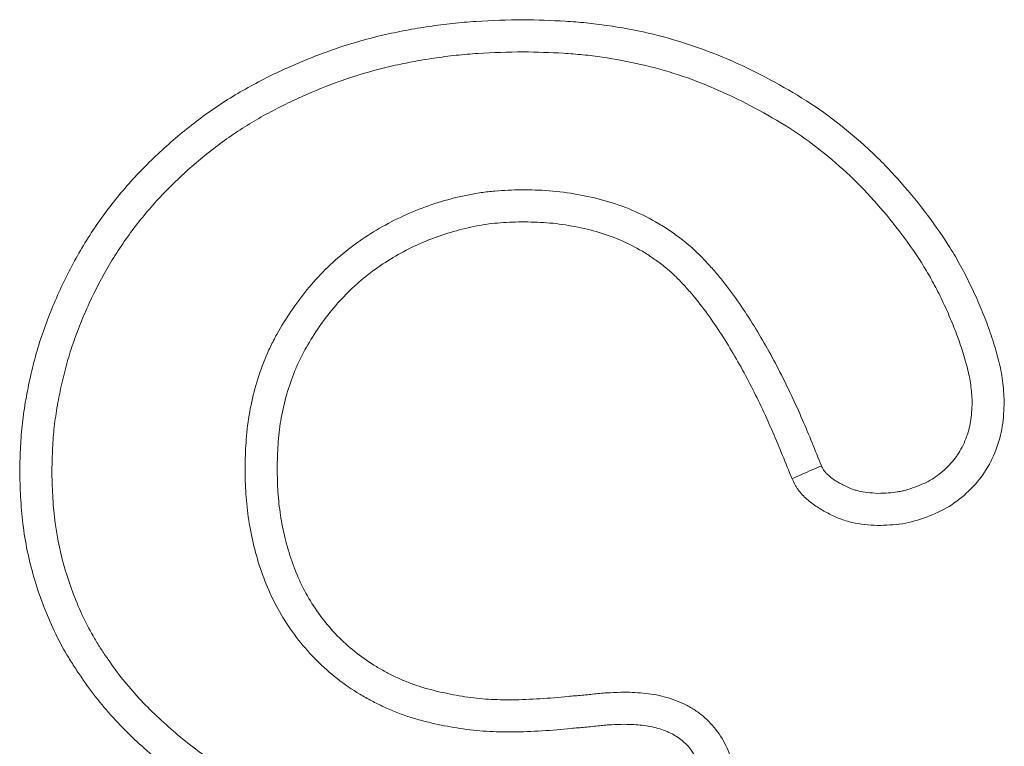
# Model space of a CAD drawing. Header units: metres. Extents: x 232680 to 233262, y 554200 to 554550.
# Tile 58 of 254: x 232746.83088 to 232746.84427, y 554425.79005 to 554425.79993. Entities that reach past the tile are written whole.
import ezdxf

# ---------------------------------------------------------------- set-up
doc = ezdxf.new("R2010")
doc.units = ezdxf.units.M
doc.layers.add('ACO tekst', color=251, linetype='Continuous', lineweight=9)

msp = doc.modelspace()

# ---------------------------------------------------------------- linework, layer by layer
at = {"layer": 'ACO tekst'}
for points, knots in [([(232746.830879, 554425.793764), (232746.830881, 554425.793871), (232746.830883, 554425.793979), (232746.830893, 554425.794193), (232746.830899, 554425.7943), (232746.830922, 554425.794513), (232746.830937, 554425.794619), (232746.830973, 554425.79483), (232746.830994, 554425.794935), (232746.83104, 554425.795145), (232746.831065, 554425.795249), (232746.831122, 554425.795456), (232746.831153, 554425.795558), (232746.831222, 554425.795761), (232746.83126, 554425.795862), (232746.83134, 554425.796061), (232746.831382, 554425.796159), (232746.831516, 554425.796452), (232746.831615, 554425.796642), (232746.831834, 554425.797011), (232746.831954, 554425.797189), (232746.832213, 554425.797531), (232746.832352, 554425.797694), (232746.832647, 554425.798005), (232746.832803, 554425.798153), (232746.833127, 554425.798433), (232746.833296, 554425.798566), (232746.833647, 554425.798812), (232746.83383, 554425.798925), (232746.834206, 554425.799131), (232746.834399, 554425.799225), (232746.834792, 554425.799397), (232746.834992, 554425.799475), (232746.835397, 554425.799614), (232746.835604, 554425.799673), (232746.835917, 554425.799745), (232746.836022, 554425.799767), (232746.836233, 554425.799806), (232746.836339, 554425.799824), (232746.836551, 554425.799856), (232746.836657, 554425.79987), (232746.83687, 554425.799893), (232746.836977, 554425.799902), (232746.837297, 554425.799923), (232746.837512, 554425.799927), (232746.837726, 554425.799932)], [0, 0, 0, 0, 0.03125, 0.03125, 0.0625, 0.0625, 0.09375, 0.09375, 0.125, 0.125, 0.15625, 0.15625, 0.1875, 0.1875, 0.21875, 0.21875, 0.25, 0.25, 0.3125, 0.3125, 0.375, 0.375, 0.4375, 0.4375, 0.5, 0.5, 0.5625, 0.5625, 0.625, 0.625, 0.6875, 0.6875, 0.75, 0.75, 0.8125, 0.8125, 0.84375, 0.84375, 0.875, 0.875, 0.90625, 0.90625, 0.9375, 0.9375, 1, 1, 1, 1]), ([(232746.830879, 554425.793764), (232746.830881, 554425.793871), (232746.830883, 554425.793979), (232746.830893, 554425.794193), (232746.830899, 554425.7943), (232746.830922, 554425.794513), (232746.830937, 554425.794619), (232746.830973, 554425.79483), (232746.830994, 554425.794935), (232746.83104, 554425.795145), (232746.831065, 554425.795249), (232746.831122, 554425.795456), (232746.831153, 554425.795558), (232746.831222, 554425.795761), (232746.83126, 554425.795862), (232746.83134, 554425.796061), (232746.831382, 554425.796159), (232746.831516, 554425.796452), (232746.831615, 554425.796642), (232746.831834, 554425.797011), (232746.831954, 554425.797189), (232746.832213, 554425.797531), (232746.832352, 554425.797694), (232746.832647, 554425.798005), (232746.832803, 554425.798153), (232746.833127, 554425.798433), (232746.833296, 554425.798566), (232746.833647, 554425.798812), (232746.83383, 554425.798925), (232746.834206, 554425.799131), (232746.834399, 554425.799225), (232746.834792, 554425.799397), (232746.834992, 554425.799475), (232746.835397, 554425.799614), (232746.835604, 554425.799673), (232746.835917, 554425.799745), (232746.836022, 554425.799767), (232746.836233, 554425.799806), (232746.836339, 554425.799824), (232746.836551, 554425.799856), (232746.836657, 554425.79987), (232746.83687, 554425.799893), (232746.836977, 554425.799902), (232746.837297, 554425.799923), (232746.837512, 554425.799927), (232746.837726, 554425.799932)], [0, 0, 0, 0, 0.03125, 0.03125, 0.0625, 0.0625, 0.09375, 0.09375, 0.125, 0.125, 0.15625, 0.15625, 0.1875, 0.1875, 0.21875, 0.21875, 0.25, 0.25, 0.3125, 0.3125, 0.375, 0.375, 0.4375, 0.4375, 0.5, 0.5, 0.5625, 0.5625, 0.625, 0.625, 0.6875, 0.6875, 0.75, 0.75, 0.8125, 0.8125, 0.84375, 0.84375, 0.875, 0.875, 0.90625, 0.90625, 0.9375, 0.9375, 1, 1, 1, 1]), ([(232746.837726, 554425.799932), (232746.837916, 554425.799927), (232746.838106, 554425.799922), (232746.838391, 554425.799906), (232746.838485, 554425.799898), (232746.838674, 554425.799879), (232746.838768, 554425.799868), (232746.839051, 554425.799827), (232746.839238, 554425.799792), (232746.839608, 554425.799707), (232746.839791, 554425.799656), (232746.840333, 554425.799478), (232746.840682, 554425.799325), (232746.841187, 554425.79906), (232746.841352, 554425.798967), (232746.841675, 554425.798766), (232746.841831, 554425.798657), (232746.842132, 554425.798426), (232746.842277, 554425.798303), (232746.842556, 554425.798044), (232746.842689, 554425.797908), (232746.842943, 554425.797626), (232746.843065, 554425.797479), (232746.843295, 554425.797178), (232746.843405, 554425.797022), (232746.843558, 554425.796782), (232746.843607, 554425.7967), (232746.843699, 554425.796534), (232746.843743, 554425.79645), (232746.843827, 554425.796279), (232746.843867, 554425.796193), (232746.843943, 554425.796019), (232746.843979, 554425.795931), (232746.844047, 554425.795754), (232746.844079, 554425.795664), (232746.844137, 554425.795484), (232746.844163, 554425.795392), (232746.844199, 554425.795254), (232746.844209, 554425.795208), (232746.844228, 554425.795115), (232746.844236, 554425.795068), (232746.844254, 554425.794927), (232746.84426, 554425.794832), (232746.844265, 554425.794737)], [0, 0, 0, 0, 0.0625, 0.0625, 0.09375, 0.09375, 0.125, 0.125, 0.1875, 0.1875, 0.25, 0.25, 0.375, 0.375, 0.4375, 0.4375, 0.5, 0.5, 0.5625, 0.5625, 0.625, 0.625, 0.6875, 0.6875, 0.75, 0.75, 0.78125, 0.78125, 0.8125, 0.8125, 0.84375, 0.84375, 0.875, 0.875, 0.90625, 0.90625, 0.9375, 0.9375, 0.953125, 0.953125, 0.96875, 0.96875, 1, 1, 1, 1]), ([(232746.837726, 554425.799932), (232746.837916, 554425.799927), (232746.838106, 554425.799922), (232746.838391, 554425.799906), (232746.838485, 554425.799898), (232746.838674, 554425.799879), (232746.838768, 554425.799868), (232746.839051, 554425.799827), (232746.839238, 554425.799792), (232746.839608, 554425.799707), (232746.839791, 554425.799656), (232746.840333, 554425.799478), (232746.840682, 554425.799325), (232746.841187, 554425.79906), (232746.841352, 554425.798967), (232746.841675, 554425.798766), (232746.841831, 554425.798657), (232746.842132, 554425.798426), (232746.842277, 554425.798303), (232746.842556, 554425.798044), (232746.842689, 554425.797908), (232746.842943, 554425.797626), (232746.843065, 554425.797479), (232746.843295, 554425.797178), (232746.843405, 554425.797022), (232746.843558, 554425.796782), (232746.843607, 554425.7967), (232746.843699, 554425.796534), (232746.843743, 554425.79645), (232746.843827, 554425.796279), (232746.843867, 554425.796193), (232746.843943, 554425.796019), (232746.843979, 554425.795931), (232746.844047, 554425.795754), (232746.844079, 554425.795664), (232746.844137, 554425.795484), (232746.844163, 554425.795392), (232746.844199, 554425.795254), (232746.844209, 554425.795208), (232746.844228, 554425.795115), (232746.844236, 554425.795068), (232746.844254, 554425.794927), (232746.84426, 554425.794832), (232746.844265, 554425.794737)], [0, 0, 0, 0, 0.0625, 0.0625, 0.09375, 0.09375, 0.125, 0.125, 0.1875, 0.1875, 0.25, 0.25, 0.375, 0.375, 0.4375, 0.4375, 0.5, 0.5, 0.5625, 0.5625, 0.625, 0.625, 0.6875, 0.6875, 0.75, 0.75, 0.78125, 0.78125, 0.8125, 0.8125, 0.84375, 0.84375, 0.875, 0.875, 0.90625, 0.90625, 0.9375, 0.9375, 0.953125, 0.953125, 0.96875, 0.96875, 1, 1, 1, 1]), ([(232746.831315, 554425.793766), (232746.831318, 554425.793869), (232746.83132, 554425.793969), (232746.831329, 554425.794168), (232746.831335, 554425.794264), (232746.831355, 554425.794456), (232746.831369, 554425.794553), (232746.831402, 554425.794749), (232746.831422, 554425.794849), (232746.831465, 554425.795045), (232746.831489, 554425.795142), (232746.831541, 554425.795333), (232746.831569, 554425.795426), (232746.831633, 554425.795612), (232746.831668, 554425.795705), (232746.831742, 554425.795891), (232746.831782, 554425.795984), (232746.831907, 554425.796257), (232746.831998, 554425.796433), (232746.832201, 554425.796773), (232746.832312, 554425.796938), (232746.832551, 554425.797254), (232746.83268, 554425.797404), (232746.832954, 554425.797693), (232746.833099, 554425.797832), (232746.833402, 554425.798094), (232746.83356, 554425.798217), (232746.833885, 554425.798445), (232746.834053, 554425.798549), (232746.834403, 554425.798741), (232746.834585, 554425.79883), (232746.834956, 554425.798992), (232746.835146, 554425.799066), (232746.835526, 554425.799196), (232746.835715, 554425.79925), (232746.836008, 554425.799318), (232746.836108, 554425.799338), (232746.836308, 554425.799376), (232746.836409, 554425.799393), (232746.83661, 554425.799423), (232746.836711, 554425.799437), (232746.836911, 554425.799458), (232746.83701, 554425.799467), (232746.83731, 554425.799486), (232746.837515, 554425.799491), (232746.837725, 554425.799495)], [0.001127, 0.001127, 0.001127, 0.001127, 0.03125, 0.03125, 0.0625, 0.0625, 0.09375, 0.09375, 0.125, 0.125, 0.15625, 0.15625, 0.1875, 0.1875, 0.21875, 0.21875, 0.25, 0.25, 0.3125, 0.3125, 0.375, 0.375, 0.4375, 0.4375, 0.5, 0.5, 0.5625, 0.5625, 0.625, 0.625, 0.6875, 0.6875, 0.75, 0.75, 0.8125, 0.8125, 0.84375, 0.84375, 0.875, 0.875, 0.90625, 0.90625, 0.9375, 0.9375, 0.9990069, 0.9990069, 0.9990069, 0.9990069]), ([(232746.831315, 554425.793766), (232746.831318, 554425.793869), (232746.83132, 554425.793969), (232746.831329, 554425.794168), (232746.831335, 554425.794264), (232746.831355, 554425.794456), (232746.831369, 554425.794553), (232746.831402, 554425.794749), (232746.831422, 554425.794849), (232746.831465, 554425.795045), (232746.831489, 554425.795142), (232746.831541, 554425.795333), (232746.831569, 554425.795426), (232746.831633, 554425.795612), (232746.831668, 554425.795705), (232746.831742, 554425.795891), (232746.831782, 554425.795984), (232746.831907, 554425.796257), (232746.831998, 554425.796433), (232746.832201, 554425.796773), (232746.832312, 554425.796938), (232746.832551, 554425.797254), (232746.83268, 554425.797404), (232746.832954, 554425.797693), (232746.833099, 554425.797832), (232746.833402, 554425.798094), (232746.83356, 554425.798217), (232746.833885, 554425.798445), (232746.834053, 554425.798549), (232746.834403, 554425.798741), (232746.834585, 554425.79883), (232746.834956, 554425.798992), (232746.835146, 554425.799066), (232746.835526, 554425.799196), (232746.835715, 554425.79925), (232746.836008, 554425.799318), (232746.836108, 554425.799338), (232746.836308, 554425.799376), (232746.836409, 554425.799393), (232746.83661, 554425.799423), (232746.836711, 554425.799437), (232746.836911, 554425.799458), (232746.83701, 554425.799467), (232746.83731, 554425.799486), (232746.837515, 554425.799491), (232746.837725, 554425.799495)], [0.001127, 0.001127, 0.001127, 0.001127, 0.03125, 0.03125, 0.0625, 0.0625, 0.09375, 0.09375, 0.125, 0.125, 0.15625, 0.15625, 0.1875, 0.1875, 0.21875, 0.21875, 0.25, 0.25, 0.3125, 0.3125, 0.375, 0.375, 0.4375, 0.4375, 0.5, 0.5, 0.5625, 0.5625, 0.625, 0.625, 0.6875, 0.6875, 0.75, 0.75, 0.8125, 0.8125, 0.84375, 0.84375, 0.875, 0.875, 0.90625, 0.90625, 0.9375, 0.9375, 0.9990069, 0.9990069, 0.9990069, 0.9990069]), ([(232746.837725, 554425.799495), (232746.837912, 554425.79949), (232746.838094, 554425.799486), (232746.83836, 554425.79947), (232746.838448, 554425.799463), (232746.838624, 554425.799446), (232746.838712, 554425.799435), (232746.838976, 554425.799396), (232746.839152, 554425.799363), (232746.839498, 554425.799284), (232746.839668, 554425.799237), (232746.84017, 554425.799072), (232746.840497, 554425.798929), (232746.840975, 554425.798678), (232746.841132, 554425.798589), (232746.841433, 554425.798402), (232746.841576, 554425.798303), (232746.841855, 554425.798088), (232746.84199, 554425.797973), (232746.842249, 554425.797733), (232746.842373, 554425.797607), (232746.84261, 554425.797343), (232746.842725, 554425.797205), (232746.842942, 554425.796921), (232746.843045, 554425.796776), (232746.843185, 554425.796554), (232746.843229, 554425.79648), (232746.843313, 554425.796329), (232746.843354, 554425.796252), (232746.843431, 554425.796093), (232746.843469, 554425.796012), (232746.84354, 554425.79585), (232746.843574, 554425.795768), (232746.843636, 554425.795605), (232746.843665, 554425.795523), (232746.843718, 554425.795358), (232746.843743, 554425.795273), (232746.843774, 554425.795152), (232746.843783, 554425.795113), (232746.843798, 554425.795038), (232746.843804, 554425.795002), (232746.843817, 554425.794897), (232746.843823, 554425.794819), (232746.843828, 554425.794733)], [0.0011207, 0.0011207, 0.0011207, 0.0011207, 0.0625, 0.0625, 0.09375, 0.09375, 0.125, 0.125, 0.1875, 0.1875, 0.25, 0.25, 0.375, 0.375, 0.4375, 0.4375, 0.5, 0.5, 0.5625, 0.5625, 0.625, 0.625, 0.6875, 0.6875, 0.75, 0.75, 0.78125, 0.78125, 0.8125, 0.8125, 0.84375, 0.84375, 0.875, 0.875, 0.90625, 0.90625, 0.9375, 0.9375, 0.953125, 0.953125, 0.96875, 0.96875, 0.9974772, 0.9974772, 0.9974772, 0.9974772]), ([(232746.837725, 554425.799495), (232746.837912, 554425.79949), (232746.838094, 554425.799486), (232746.83836, 554425.79947), (232746.838448, 554425.799463), (232746.838624, 554425.799446), (232746.838712, 554425.799435), (232746.838976, 554425.799396), (232746.839152, 554425.799363), (232746.839498, 554425.799284), (232746.839668, 554425.799237), (232746.84017, 554425.799072), (232746.840497, 554425.798929), (232746.840975, 554425.798678), (232746.841132, 554425.798589), (232746.841433, 554425.798402), (232746.841576, 554425.798303), (232746.841855, 554425.798088), (232746.84199, 554425.797973), (232746.842249, 554425.797733), (232746.842373, 554425.797607), (232746.84261, 554425.797343), (232746.842725, 554425.797205), (232746.842942, 554425.796921), (232746.843045, 554425.796776), (232746.843185, 554425.796554), (232746.843229, 554425.79648), (232746.843313, 554425.796329), (232746.843354, 554425.796252), (232746.843431, 554425.796093), (232746.843469, 554425.796012), (232746.84354, 554425.79585), (232746.843574, 554425.795768), (232746.843636, 554425.795605), (232746.843665, 554425.795523), (232746.843718, 554425.795358), (232746.843743, 554425.795273), (232746.843774, 554425.795152), (232746.843783, 554425.795113), (232746.843798, 554425.795038), (232746.843804, 554425.795002), (232746.843817, 554425.794897), (232746.843823, 554425.794819), (232746.843828, 554425.794733)], [0.0011207, 0.0011207, 0.0011207, 0.0011207, 0.0625, 0.0625, 0.09375, 0.09375, 0.125, 0.125, 0.1875, 0.1875, 0.25, 0.25, 0.375, 0.375, 0.4375, 0.4375, 0.5, 0.5, 0.5625, 0.5625, 0.625, 0.625, 0.6875, 0.6875, 0.75, 0.75, 0.78125, 0.78125, 0.8125, 0.8125, 0.84375, 0.84375, 0.875, 0.875, 0.90625, 0.90625, 0.9375, 0.9375, 0.953125, 0.953125, 0.96875, 0.96875, 0.9974772, 0.9974772, 0.9974772, 0.9974772]), ([(232746.837699, 554425.797619), (232746.837696, 554425.797619), (232746.837693, 554425.797619), (232746.83769, 554425.797619), (232746.837581, 554425.797615), (232746.837464, 554425.797612), (232746.837278, 554425.797596), (232746.837214, 554425.797589), (232746.837089, 554425.797571), (232746.837027, 554425.79756), (232746.836845, 554425.797523), (232746.836729, 554425.797494), (232746.836495, 554425.797424), (232746.836379, 554425.797383), (232746.836036, 554425.797244), (232746.83582, 554425.797132), (232746.835406, 554425.796865), (232746.835209, 554425.796708), (232746.834857, 554425.796357), (232746.834702, 554425.796165), (232746.834498, 554425.795863), (232746.834434, 554425.795761), (232746.834344, 554425.795597), (232746.834315, 554425.795542), (232746.83426, 554425.795427), (232746.834235, 554425.795369), (232746.834163, 554425.795193), (232746.834124, 554425.795075), (232746.834056, 554425.79484), (232746.834028, 554425.794721), (232746.833983, 554425.794476), (232746.833967, 554425.794348), (232746.83395, 554425.794108), (232746.833946, 554425.793993), (232746.833942, 554425.793884), (232746.833942, 554425.793881), (232746.833942, 554425.793877), (232746.833942, 554425.793874)], [-0.001786, -0.001786, -0.001786, -0.001786, 0, 0, 0, 0.0625, 0.0625, 0.09375, 0.09375, 0.125, 0.125, 0.1875, 0.1875, 0.25, 0.25, 0.375, 0.375, 0.5, 0.5, 0.625, 0.625, 0.6875, 0.6875, 0.71875, 0.71875, 0.75, 0.75, 0.8125, 0.8125, 0.875, 0.875, 0.9375, 0.9375, 1, 1, 1, 1.002061, 1.002061, 1.002061, 1.002061]), ([(232746.837699, 554425.797619), (232746.837696, 554425.797619), (232746.837693, 554425.797619), (232746.83769, 554425.797619), (232746.837581, 554425.797615), (232746.837464, 554425.797612), (232746.837278, 554425.797596), (232746.837214, 554425.797589), (232746.837089, 554425.797571), (232746.837027, 554425.79756), (232746.836845, 554425.797523), (232746.836729, 554425.797494), (232746.836495, 554425.797424), (232746.836379, 554425.797383), (232746.836036, 554425.797244), (232746.83582, 554425.797132), (232746.835406, 554425.796865), (232746.835209, 554425.796708), (232746.834857, 554425.796357), (232746.834702, 554425.796165), (232746.834498, 554425.795863), (232746.834434, 554425.795761), (232746.834344, 554425.795597), (232746.834315, 554425.795542), (232746.83426, 554425.795427), (232746.834235, 554425.795369), (232746.834163, 554425.795193), (232746.834124, 554425.795075), (232746.834056, 554425.79484), (232746.834028, 554425.794721), (232746.833983, 554425.794476), (232746.833967, 554425.794348), (232746.83395, 554425.794108), (232746.833946, 554425.793993), (232746.833942, 554425.793884), (232746.833942, 554425.793881), (232746.833942, 554425.793877), (232746.833942, 554425.793874)], [-0.001786, -0.001786, -0.001786, -0.001786, 0, 0, 0, 0.0625, 0.0625, 0.09375, 0.09375, 0.125, 0.125, 0.1875, 0.1875, 0.25, 0.25, 0.375, 0.375, 0.5, 0.5, 0.625, 0.625, 0.6875, 0.6875, 0.71875, 0.71875, 0.75, 0.75, 0.8125, 0.8125, 0.875, 0.875, 0.9375, 0.9375, 1, 1, 1, 1.002061, 1.002061, 1.002061, 1.002061]), ([(232746.841779, 554425.793866), (232746.841695, 554425.794073), (232746.84161, 554425.794284), (232746.841425, 554425.794711), (232746.841324, 554425.794928), (232746.841106, 554425.795352), (232746.84099, 554425.795561), (232746.840736, 554425.795972), (232746.840599, 554425.796174), (232746.840404, 554425.796419), (232746.840364, 554425.796467), (232746.840282, 554425.796563), (232746.840239, 554425.79661), (232746.84015, 554425.796704), (232746.840103, 554425.796752), (232746.840003, 554425.796845), (232746.839949, 554425.79689), (232746.839842, 554425.796974), (232746.839788, 554425.797014), (232746.83968, 554425.797087), (232746.839625, 554425.797123), (232746.839454, 554425.797225), (232746.839332, 554425.797287), (232746.839088, 554425.797391), (232746.838964, 554425.797434), (232746.83871, 554425.797507), (232746.838583, 554425.797534), (232746.838337, 554425.797578), (232746.83821, 554425.797596), (232746.837946, 554425.797616), (232746.837822, 554425.797617), (232746.837708, 554425.797619), (232746.837705, 554425.797619), (232746.837702, 554425.797619), (232746.837699, 554425.797619)], [0.0025137, 0.0025137, 0.0025137, 0.0025137, 0.125, 0.125, 0.25, 0.25, 0.375, 0.375, 0.5, 0.5, 0.53125, 0.53125, 0.5625, 0.5625, 0.59375, 0.59375, 0.625, 0.625, 0.65625, 0.65625, 0.6875, 0.6875, 0.75, 0.75, 0.8125, 0.8125, 0.875, 0.875, 0.9375, 0.9375, 1, 1, 1, 1.0017064, 1.0017064, 1.0017064, 1.0017064]), ([(232746.841779, 554425.793866), (232746.841695, 554425.794073), (232746.84161, 554425.794284), (232746.841425, 554425.794711), (232746.841324, 554425.794928), (232746.841106, 554425.795352), (232746.84099, 554425.795561), (232746.840736, 554425.795972), (232746.840599, 554425.796174), (232746.840404, 554425.796419), (232746.840364, 554425.796467), (232746.840282, 554425.796563), (232746.840239, 554425.79661), (232746.84015, 554425.796704), (232746.840103, 554425.796752), (232746.840003, 554425.796845), (232746.839949, 554425.79689), (232746.839842, 554425.796974), (232746.839788, 554425.797014), (232746.83968, 554425.797087), (232746.839625, 554425.797123), (232746.839454, 554425.797225), (232746.839332, 554425.797287), (232746.839088, 554425.797391), (232746.838964, 554425.797434), (232746.83871, 554425.797507), (232746.838583, 554425.797534), (232746.838337, 554425.797578), (232746.83821, 554425.797596), (232746.837946, 554425.797616), (232746.837822, 554425.797617), (232746.837708, 554425.797619), (232746.837705, 554425.797619), (232746.837702, 554425.797619), (232746.837699, 554425.797619)], [0.0025137, 0.0025137, 0.0025137, 0.0025137, 0.125, 0.125, 0.25, 0.25, 0.375, 0.375, 0.5, 0.5, 0.53125, 0.53125, 0.5625, 0.5625, 0.59375, 0.59375, 0.625, 0.625, 0.65625, 0.65625, 0.6875, 0.6875, 0.75, 0.75, 0.8125, 0.8125, 0.875, 0.875, 0.9375, 0.9375, 1, 1, 1, 1.0017064, 1.0017064, 1.0017064, 1.0017064]), ([(232746.837703, 554425.797182), (232746.837594, 554425.797179), (232746.837485, 554425.797175), (232746.837322, 554425.797162), (232746.837268, 554425.797156), (232746.837161, 554425.79714), (232746.837107, 554425.797131), (232746.836947, 554425.797098), (232746.836841, 554425.797071), (232746.836632, 554425.797009), (232746.83653, 554425.796973), (232746.836227, 554425.796851), (232746.836033, 554425.79675), (232746.835667, 554425.796514), (232746.835496, 554425.796377), (232746.835187, 554425.79607), (232746.835049, 554425.7959), (232746.834866, 554425.795629), (232746.834809, 554425.795536), (232746.83473, 554425.795393), (232746.834705, 554425.795345), (232746.834658, 554425.795247), (232746.834636, 554425.795197), (232746.834575, 554425.795046), (232746.83454, 554425.794942), (232746.83448, 554425.794733), (232746.834454, 554425.794626), (232746.834415, 554425.794412), (232746.834402, 554425.794304), (232746.834386, 554425.794087), (232746.834382, 554425.793978), (232746.834379, 554425.793869)], [0, 0, 0, 0, 0.0625, 0.0625, 0.09375, 0.09375, 0.125, 0.125, 0.1875, 0.1875, 0.25, 0.25, 0.375, 0.375, 0.5, 0.5, 0.625, 0.625, 0.6875, 0.6875, 0.71875, 0.71875, 0.75, 0.75, 0.8125, 0.8125, 0.875, 0.875, 0.9375, 0.9375, 1, 1, 1, 1]), ([(232746.837703, 554425.797182), (232746.837594, 554425.797179), (232746.837485, 554425.797175), (232746.837322, 554425.797162), (232746.837268, 554425.797156), (232746.837161, 554425.79714), (232746.837107, 554425.797131), (232746.836947, 554425.797098), (232746.836841, 554425.797071), (232746.836632, 554425.797009), (232746.83653, 554425.796973), (232746.836227, 554425.796851), (232746.836033, 554425.79675), (232746.835667, 554425.796514), (232746.835496, 554425.796377), (232746.835187, 554425.79607), (232746.835049, 554425.7959), (232746.834866, 554425.795629), (232746.834809, 554425.795536), (232746.83473, 554425.795393), (232746.834705, 554425.795345), (232746.834658, 554425.795247), (232746.834636, 554425.795197), (232746.834575, 554425.795046), (232746.83454, 554425.794942), (232746.83448, 554425.794733), (232746.834454, 554425.794626), (232746.834415, 554425.794412), (232746.834402, 554425.794304), (232746.834386, 554425.794087), (232746.834382, 554425.793978), (232746.834379, 554425.793869)], [0, 0, 0, 0, 0.0625, 0.0625, 0.09375, 0.09375, 0.125, 0.125, 0.1875, 0.1875, 0.25, 0.25, 0.375, 0.375, 0.5, 0.5, 0.625, 0.625, 0.6875, 0.6875, 0.71875, 0.71875, 0.75, 0.75, 0.8125, 0.8125, 0.875, 0.875, 0.9375, 0.9375, 1, 1, 1, 1]), ([(232746.841379, 554425.79369), (232746.841293, 554425.793901), (232746.841208, 554425.794113), (232746.841027, 554425.794531), (232746.840931, 554425.794738), (232746.840722, 554425.795143), (232746.840611, 554425.795343), (232746.840371, 554425.795731), (232746.840243, 554425.79592), (232746.840066, 554425.796143), (232746.840029, 554425.796187), (232746.839955, 554425.796273), (232746.839917, 554425.796316), (232746.839838, 554425.796399), (232746.839798, 554425.796439), (232746.839714, 554425.796517), (232746.839671, 554425.796554), (232746.839581, 554425.796624), (232746.839535, 554425.796657), (232746.839441, 554425.796722), (232746.839393, 554425.796753), (232746.839246, 554425.79684), (232746.839144, 554425.796892), (232746.838934, 554425.796981), (232746.838827, 554425.797019), (232746.838607, 554425.797082), (232746.838496, 554425.797106), (232746.838271, 554425.797146), (232746.838158, 554425.797162), (232746.837931, 554425.797179), (232746.837817, 554425.797181), (232746.837703, 554425.797182)], [0, 0, 0, 0, 0.125, 0.125, 0.25, 0.25, 0.375, 0.375, 0.5, 0.5, 0.53125, 0.53125, 0.5625, 0.5625, 0.59375, 0.59375, 0.625, 0.625, 0.65625, 0.65625, 0.6875, 0.6875, 0.75, 0.75, 0.8125, 0.8125, 0.875, 0.875, 0.9375, 0.9375, 1, 1, 1, 1]), ([(232746.841379, 554425.79369), (232746.841293, 554425.793901), (232746.841208, 554425.794113), (232746.841027, 554425.794531), (232746.840931, 554425.794738), (232746.840722, 554425.795143), (232746.840611, 554425.795343), (232746.840371, 554425.795731), (232746.840243, 554425.79592), (232746.840066, 554425.796143), (232746.840029, 554425.796187), (232746.839955, 554425.796273), (232746.839917, 554425.796316), (232746.839838, 554425.796399), (232746.839798, 554425.796439), (232746.839714, 554425.796517), (232746.839671, 554425.796554), (232746.839581, 554425.796624), (232746.839535, 554425.796657), (232746.839441, 554425.796722), (232746.839393, 554425.796753), (232746.839246, 554425.79684), (232746.839144, 554425.796892), (232746.838934, 554425.796981), (232746.838827, 554425.797019), (232746.838607, 554425.797082), (232746.838496, 554425.797106), (232746.838271, 554425.797146), (232746.838158, 554425.797162), (232746.837931, 554425.797179), (232746.837817, 554425.797181), (232746.837703, 554425.797182)], [0, 0, 0, 0, 0.125, 0.125, 0.25, 0.25, 0.375, 0.375, 0.5, 0.5, 0.53125, 0.53125, 0.5625, 0.5625, 0.59375, 0.59375, 0.625, 0.625, 0.65625, 0.65625, 0.6875, 0.6875, 0.75, 0.75, 0.8125, 0.8125, 0.875, 0.875, 0.9375, 0.9375, 1, 1, 1, 1]), ([(232746.844265, 554425.794737), (232746.84426, 554425.794624), (232746.844255, 554425.794512), (232746.844221, 554425.794292), (232746.844191, 554425.794185), (232746.84411, 554425.793974), (232746.84406, 554425.793872), (232746.843936, 554425.793685), (232746.843861, 554425.793599), (232746.843698, 554425.793442), (232746.843611, 554425.793372), (232746.843418, 554425.793254), (232746.843313, 554425.793207), (232746.843101, 554425.793128), (232746.842992, 554425.793096), (232746.842766, 554425.79306), (232746.842653, 554425.793057), (232746.842539, 554425.793053)], [0, 0, 0, 0, 0.125, 0.125, 0.25, 0.25, 0.375, 0.375, 0.5, 0.5, 0.625, 0.625, 0.75, 0.75, 0.875, 0.875, 1, 1, 1, 1]), ([(232746.844265, 554425.794737), (232746.84426, 554425.794624), (232746.844255, 554425.794512), (232746.844221, 554425.794292), (232746.844191, 554425.794185), (232746.84411, 554425.793974), (232746.84406, 554425.793872), (232746.843936, 554425.793685), (232746.843861, 554425.793599), (232746.843698, 554425.793442), (232746.843611, 554425.793372), (232746.843418, 554425.793254), (232746.843313, 554425.793207), (232746.843101, 554425.793128), (232746.842992, 554425.793096), (232746.842766, 554425.79306), (232746.842653, 554425.793057), (232746.842539, 554425.793053)], [0, 0, 0, 0, 0.125, 0.125, 0.25, 0.25, 0.375, 0.375, 0.5, 0.5, 0.625, 0.625, 0.75, 0.75, 0.875, 0.875, 1, 1, 1, 1]), ([(232746.843828, 554425.794733), (232746.843823, 554425.79463), (232746.843818, 554425.794541), (232746.8438, 554425.794428), (232746.843792, 554425.79439), (232746.84377, 554425.794312), (232746.843757, 554425.794272), (232746.843711, 554425.794153), (232746.843673, 554425.794079), (232746.843589, 554425.793953), (232746.843536, 554425.793892), (232746.843411, 554425.793772), (232746.843347, 554425.793722), (232746.84325, 554425.793663), (232746.843214, 554425.793644), (232746.843137, 554425.793609), (232746.843095, 554425.793592), (232746.843007, 554425.793559), (232746.842965, 554425.793545), (232746.842904, 554425.793529), (232746.842885, 554425.793524), (232746.842846, 554425.793515), (232746.842828, 554425.793512), (232746.842738, 554425.793498), (232746.842651, 554425.793494), (232746.842548, 554425.79349)], [0.0084596, 0.0084596, 0.0084596, 0.0084596, 0.125, 0.125, 0.1875, 0.1875, 0.25, 0.25, 0.375, 0.375, 0.5, 0.5, 0.625, 0.625, 0.6875, 0.6875, 0.75, 0.75, 0.8125, 0.8125, 0.84375, 0.84375, 0.875, 0.875, 0.991462, 0.991462, 0.991462, 0.991462]), ([(232746.843828, 554425.794733), (232746.843823, 554425.79463), (232746.843818, 554425.794541), (232746.8438, 554425.794428), (232746.843792, 554425.79439), (232746.84377, 554425.794312), (232746.843757, 554425.794272), (232746.843711, 554425.794153), (232746.843673, 554425.794079), (232746.843589, 554425.793953), (232746.843536, 554425.793892), (232746.843411, 554425.793772), (232746.843347, 554425.793722), (232746.84325, 554425.793663), (232746.843214, 554425.793644), (232746.843137, 554425.793609), (232746.843095, 554425.793592), (232746.843007, 554425.793559), (232746.842965, 554425.793545), (232746.842904, 554425.793529), (232746.842885, 554425.793524), (232746.842846, 554425.793515), (232746.842828, 554425.793512), (232746.842738, 554425.793498), (232746.842651, 554425.793494), (232746.842548, 554425.79349)], [0.0084596, 0.0084596, 0.0084596, 0.0084596, 0.125, 0.125, 0.1875, 0.1875, 0.25, 0.25, 0.375, 0.375, 0.5, 0.5, 0.625, 0.625, 0.6875, 0.6875, 0.75, 0.75, 0.8125, 0.8125, 0.84375, 0.84375, 0.875, 0.875, 0.991462, 0.991462, 0.991462, 0.991462]), ([(232746.833942, 554425.793874), (232746.833942, 554425.79387), (232746.833942, 554425.793866), (232746.833942, 554425.793863), (232746.833943, 554425.793756), (232746.833945, 554425.793644), (232746.833955, 554425.793467), (232746.833959, 554425.793407), (232746.833971, 554425.793288), (232746.833978, 554425.793229), (232746.834003, 554425.793052), (232746.834025, 554425.792935), (232746.834079, 554425.792701), (232746.834112, 554425.792585), (232746.834189, 554425.792356), (232746.834232, 554425.792243), (232746.834334, 554425.792018), (232746.834393, 554425.791908), (232746.834586, 554425.791589), (232746.834742, 554425.791392), (232746.835005, 554425.79113), (232746.835098, 554425.791048), (232746.835293, 554425.790894), (232746.835397, 554425.790823), (232746.835557, 554425.790727), (232746.835611, 554425.790697), (232746.835718, 554425.79064), (232746.835772, 554425.790614), (232746.835881, 554425.790563), (232746.835938, 554425.790538), (232746.836055, 554425.790491), (232746.836115, 554425.79047), (232746.836234, 554425.790431), (232746.836293, 554425.790414), (232746.836409, 554425.790384), (232746.836466, 554425.79037), (232746.836637, 554425.790332), (232746.83675, 554425.790311), (232746.836924, 554425.790284), (232746.836983, 554425.790276), (232746.837103, 554425.790263), (232746.837165, 554425.790258), (232746.837345, 554425.790248), (232746.837458, 554425.790246), (232746.837565, 554425.790245), (232746.837568, 554425.790245), (232746.83757, 554425.790245), (232746.837573, 554425.790245)], [-0.002106, -0.002106, -0.002106, -0.002106, 0, 0, 0, 0.0625, 0.0625, 0.09375, 0.09375, 0.125, 0.125, 0.1875, 0.1875, 0.25, 0.25, 0.3125, 0.3125, 0.375, 0.375, 0.5, 0.5, 0.5625, 0.5625, 0.625, 0.625, 0.65625, 0.65625, 0.6875, 0.6875, 0.71875, 0.71875, 0.75, 0.75, 0.78125, 0.78125, 0.8125, 0.8125, 0.875, 0.875, 0.90625, 0.90625, 0.9375, 0.9375, 1, 1, 1, 1.001498, 1.001498, 1.001498, 1.001498]), ([(232746.833942, 554425.793874), (232746.833942, 554425.79387), (232746.833942, 554425.793866), (232746.833942, 554425.793863), (232746.833943, 554425.793756), (232746.833945, 554425.793644), (232746.833955, 554425.793467), (232746.833959, 554425.793407), (232746.833971, 554425.793288), (232746.833978, 554425.793229), (232746.834003, 554425.793052), (232746.834025, 554425.792935), (232746.834079, 554425.792701), (232746.834112, 554425.792585), (232746.834189, 554425.792356), (232746.834232, 554425.792243), (232746.834334, 554425.792018), (232746.834393, 554425.791908), (232746.834586, 554425.791589), (232746.834742, 554425.791392), (232746.835005, 554425.79113), (232746.835098, 554425.791048), (232746.835293, 554425.790894), (232746.835397, 554425.790823), (232746.835557, 554425.790727), (232746.835611, 554425.790697), (232746.835718, 554425.79064), (232746.835772, 554425.790614), (232746.835881, 554425.790563), (232746.835938, 554425.790538), (232746.836055, 554425.790491), (232746.836115, 554425.79047), (232746.836234, 554425.790431), (232746.836293, 554425.790414), (232746.836409, 554425.790384), (232746.836466, 554425.79037), (232746.836637, 554425.790332), (232746.83675, 554425.790311), (232746.836924, 554425.790284), (232746.836983, 554425.790276), (232746.837103, 554425.790263), (232746.837165, 554425.790258), (232746.837345, 554425.790248), (232746.837458, 554425.790246), (232746.837565, 554425.790245), (232746.837568, 554425.790245), (232746.83757, 554425.790245), (232746.837573, 554425.790245)], [-0.002106, -0.002106, -0.002106, -0.002106, 0, 0, 0, 0.0625, 0.0625, 0.09375, 0.09375, 0.125, 0.125, 0.1875, 0.1875, 0.25, 0.25, 0.3125, 0.3125, 0.375, 0.375, 0.5, 0.5, 0.5625, 0.5625, 0.625, 0.625, 0.65625, 0.65625, 0.6875, 0.6875, 0.71875, 0.71875, 0.75, 0.75, 0.78125, 0.78125, 0.8125, 0.8125, 0.875, 0.875, 0.90625, 0.90625, 0.9375, 0.9375, 1, 1, 1, 1.001498, 1.001498, 1.001498, 1.001498]), ([(232746.834379, 554425.793869), (232746.83438, 554425.793763), (232746.834382, 554425.793656), (232746.834391, 554425.793496), (232746.834395, 554425.793443), (232746.834405, 554425.793337), (232746.834411, 554425.793284), (232746.834434, 554425.793126), (232746.834453, 554425.793021), (232746.834502, 554425.792813), (232746.834531, 554425.79271), (232746.834598, 554425.792508), (232746.834637, 554425.792408), (232746.834725, 554425.792214), (232746.834775, 554425.792119), (232746.834941, 554425.791846), (232746.835074, 554425.791677), (232746.835301, 554425.791451), (232746.835381, 554425.79138), (232746.835549, 554425.791249), (232746.835637, 554425.791188), (232746.835774, 554425.791106), (232746.835821, 554425.79108), (232746.835915, 554425.79103), (232746.835963, 554425.791007), (232746.83606, 554425.790961), (232746.836109, 554425.79094), (232746.836208, 554425.790901), (232746.836258, 554425.790883), (232746.836359, 554425.79085), (232746.836411, 554425.790835), (232746.836514, 554425.790808), (232746.836566, 554425.790795), (232746.836722, 554425.790761), (232746.836827, 554425.790741), (232746.836985, 554425.790717), (232746.837038, 554425.79071), (232746.837144, 554425.790698), (232746.837197, 554425.790694), (232746.837357, 554425.790684), (232746.837463, 554425.790683), (232746.83757, 554425.790682)], [0, 0, 0, 0, 0.0625, 0.0625, 0.09375, 0.09375, 0.125, 0.125, 0.1875, 0.1875, 0.25, 0.25, 0.3125, 0.3125, 0.375, 0.375, 0.5, 0.5, 0.5625, 0.5625, 0.625, 0.625, 0.65625, 0.65625, 0.6875, 0.6875, 0.71875, 0.71875, 0.75, 0.75, 0.78125, 0.78125, 0.8125, 0.8125, 0.875, 0.875, 0.90625, 0.90625, 0.9375, 0.9375, 1, 1, 1, 1]), ([(232746.834379, 554425.793869), (232746.83438, 554425.793763), (232746.834382, 554425.793656), (232746.834391, 554425.793496), (232746.834395, 554425.793443), (232746.834405, 554425.793337), (232746.834411, 554425.793284), (232746.834434, 554425.793126), (232746.834453, 554425.793021), (232746.834502, 554425.792813), (232746.834531, 554425.79271), (232746.834598, 554425.792508), (232746.834637, 554425.792408), (232746.834725, 554425.792214), (232746.834775, 554425.792119), (232746.834941, 554425.791846), (232746.835074, 554425.791677), (232746.835301, 554425.791451), (232746.835381, 554425.79138), (232746.835549, 554425.791249), (232746.835637, 554425.791188), (232746.835774, 554425.791106), (232746.835821, 554425.79108), (232746.835915, 554425.79103), (232746.835963, 554425.791007), (232746.83606, 554425.790961), (232746.836109, 554425.79094), (232746.836208, 554425.790901), (232746.836258, 554425.790883), (232746.836359, 554425.79085), (232746.836411, 554425.790835), (232746.836514, 554425.790808), (232746.836566, 554425.790795), (232746.836722, 554425.790761), (232746.836827, 554425.790741), (232746.836985, 554425.790717), (232746.837038, 554425.79071), (232746.837144, 554425.790698), (232746.837197, 554425.790694), (232746.837357, 554425.790684), (232746.837463, 554425.790683), (232746.83757, 554425.790682)], [0, 0, 0, 0, 0.0625, 0.0625, 0.09375, 0.09375, 0.125, 0.125, 0.1875, 0.1875, 0.25, 0.25, 0.3125, 0.3125, 0.375, 0.375, 0.5, 0.5, 0.5625, 0.5625, 0.625, 0.625, 0.65625, 0.65625, 0.6875, 0.6875, 0.71875, 0.71875, 0.75, 0.75, 0.78125, 0.78125, 0.8125, 0.8125, 0.875, 0.875, 0.90625, 0.90625, 0.9375, 0.9375, 1, 1, 1, 1]), ([(232746.841779, 554425.793866), (232746.841736, 554425.793847), (232746.841694, 554425.793829), (232746.841652, 554425.79381), (232746.841606, 554425.79379), (232746.841561, 554425.79377), (232746.841515, 554425.79375), (232746.84147, 554425.79373), (232746.841424, 554425.79371), (232746.841379, 554425.79369)], [0, 0, 0, 0, 0.000404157, 0.000404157, 0.000404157, 0.000840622, 0.000840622, 0.000840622, 0.001277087, 0.001277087, 0.001277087, 0.001277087]), ([(232746.841779, 554425.793866), (232746.841736, 554425.793847), (232746.841694, 554425.793829), (232746.841652, 554425.79381), (232746.841606, 554425.79379), (232746.841561, 554425.79377), (232746.841515, 554425.79375), (232746.84147, 554425.79373), (232746.841424, 554425.79371), (232746.841379, 554425.79369)], [0, 0, 0, 0, 0.000404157, 0.000404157, 0.000404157, 0.000840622, 0.000840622, 0.000840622, 0.001277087, 0.001277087, 0.001277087, 0.001277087]), ([(232746.842548, 554425.79349), (232746.842442, 554425.793498), (232746.842356, 554425.793507), (232746.842273, 554425.793525), (232746.842257, 554425.79353), (232746.842222, 554425.793541), (232746.842204, 554425.793547), (232746.842148, 554425.793568), (232746.84211, 554425.793586), (232746.84205, 554425.793617), (232746.84203, 554425.793628), (232746.841992, 554425.793649), (232746.841975, 554425.79366), (232746.841926, 554425.793692), (232746.841899, 554425.793713), (232746.84186, 554425.793748), (232746.841847, 554425.79376), (232746.841827, 554425.793782), (232746.84182, 554425.793791), (232746.841813, 554425.7938), (232746.841812, 554425.793802), (232746.841808, 554425.793808), (232746.841805, 554425.793813), (232746.841796, 554425.79383), (232746.841788, 554425.793845), (232746.841779, 554425.793866)], [0.0165207, 0.0165207, 0.0165207, 0.0165207, 0.25, 0.25, 0.3125, 0.3125, 0.375, 0.375, 0.5, 0.5, 0.5625, 0.5625, 0.625, 0.625, 0.75, 0.75, 0.8125, 0.8125, 0.875, 0.875, 0.90625, 0.90625, 0.9375, 0.9375, 0.9900904, 0.9900904, 0.9900904, 0.9900904]), ([(232746.842548, 554425.79349), (232746.842442, 554425.793498), (232746.842356, 554425.793507), (232746.842273, 554425.793525), (232746.842257, 554425.79353), (232746.842222, 554425.793541), (232746.842204, 554425.793547), (232746.842148, 554425.793568), (232746.84211, 554425.793586), (232746.84205, 554425.793617), (232746.84203, 554425.793628), (232746.841992, 554425.793649), (232746.841975, 554425.79366), (232746.841926, 554425.793692), (232746.841899, 554425.793713), (232746.84186, 554425.793748), (232746.841847, 554425.79376), (232746.841827, 554425.793782), (232746.84182, 554425.793791), (232746.841813, 554425.7938), (232746.841812, 554425.793802), (232746.841808, 554425.793808), (232746.841805, 554425.793813), (232746.841796, 554425.79383), (232746.841788, 554425.793845), (232746.841779, 554425.793866)], [0.0165207, 0.0165207, 0.0165207, 0.0165207, 0.25, 0.25, 0.3125, 0.3125, 0.375, 0.375, 0.5, 0.5, 0.5625, 0.5625, 0.625, 0.625, 0.75, 0.75, 0.8125, 0.8125, 0.875, 0.875, 0.90625, 0.90625, 0.9375, 0.9375, 0.9900904, 0.9900904, 0.9900904, 0.9900904]), ([(232746.833933, 554425.789069), (232746.833826, 554425.78913), (232746.83372, 554425.789191), (232746.833509, 554425.789318), (232746.833405, 554425.789383), (232746.833099, 554425.78959), (232746.832903, 554425.789739), (232746.832622, 554425.789978), (232746.83253, 554425.79006), (232746.832352, 554425.790229), (232746.832265, 554425.790317), (232746.832097, 554425.790497), (232746.832016, 554425.79059), (232746.831863, 554425.790782), (232746.831791, 554425.790881), (232746.831687, 554425.791034), (232746.831653, 554425.791085), (232746.831586, 554425.791188), (232746.831553, 554425.791241), (232746.831459, 554425.791399), (232746.831401, 554425.791508), (232746.831295, 554425.79173), (232746.831248, 554425.791844), (232746.83116, 554425.792073), (232746.83112, 554425.79219), (232746.831013, 554425.792543), (232746.830961, 554425.792784), (232746.830912, 554425.79315), (232746.830901, 554425.793273), (232746.830886, 554425.793518), (232746.830882, 554425.793641), (232746.830879, 554425.793764)], [0, 0, 0, 0, 0.0625, 0.0625, 0.125, 0.125, 0.25, 0.25, 0.3125, 0.3125, 0.375, 0.375, 0.4375, 0.4375, 0.5, 0.5, 0.53125, 0.53125, 0.5625, 0.5625, 0.625, 0.625, 0.6875, 0.6875, 0.75, 0.75, 0.875, 0.875, 0.9375, 0.9375, 1, 1, 1, 1]), ([(232746.833933, 554425.789069), (232746.833826, 554425.78913), (232746.83372, 554425.789191), (232746.833509, 554425.789318), (232746.833405, 554425.789383), (232746.833099, 554425.78959), (232746.832903, 554425.789739), (232746.832622, 554425.789978), (232746.83253, 554425.79006), (232746.832352, 554425.790229), (232746.832265, 554425.790317), (232746.832097, 554425.790497), (232746.832016, 554425.79059), (232746.831863, 554425.790782), (232746.831791, 554425.790881), (232746.831687, 554425.791034), (232746.831653, 554425.791085), (232746.831586, 554425.791188), (232746.831553, 554425.791241), (232746.831459, 554425.791399), (232746.831401, 554425.791508), (232746.831295, 554425.79173), (232746.831248, 554425.791844), (232746.83116, 554425.792073), (232746.83112, 554425.79219), (232746.831013, 554425.792543), (232746.830961, 554425.792784), (232746.830912, 554425.79315), (232746.830901, 554425.793273), (232746.830886, 554425.793518), (232746.830882, 554425.793641), (232746.830879, 554425.793764)], [0, 0, 0, 0, 0.0625, 0.0625, 0.125, 0.125, 0.25, 0.25, 0.3125, 0.3125, 0.375, 0.375, 0.4375, 0.4375, 0.5, 0.5, 0.53125, 0.53125, 0.5625, 0.5625, 0.625, 0.625, 0.6875, 0.6875, 0.75, 0.75, 0.875, 0.875, 0.9375, 0.9375, 1, 1, 1, 1]), ([(232746.834682, 554425.789144), (232746.834504, 554425.789245), (232746.834327, 554425.789346), (232746.83415, 554425.789448), (232746.834044, 554425.789509), (232746.833939, 554425.789569), (232746.833739, 554425.789689), (232746.833643, 554425.789749), (232746.833358, 554425.789942), (232746.833173, 554425.790083), (232746.83291, 554425.790306), (232746.832825, 554425.790382), (232746.832659, 554425.79054), (232746.832578, 554425.790621), (232746.832423, 554425.790788), (232746.83235, 554425.790872), (232746.832212, 554425.791044), (232746.832147, 554425.791135), (232746.83205, 554425.791276), (232746.832017, 554425.791325), (232746.831955, 554425.791421), (232746.831925, 554425.791469), (232746.83184, 554425.791613), (232746.83179, 554425.791706), (232746.831696, 554425.791905), (232746.831652, 554425.792009), (232746.831571, 554425.79222), (232746.831535, 554425.792327), (232746.831438, 554425.792648), (232746.831391, 554425.792865), (232746.831346, 554425.793196), (232746.831336, 554425.793307), (232746.831323, 554425.793532), (232746.831319, 554425.793647), (232746.831315, 554425.793766)], [-0.103661, -0.103661, -0.103661, -0.103661, 0, 0, 0, 0.0625, 0.0625, 0.125, 0.125, 0.25, 0.25, 0.3125, 0.3125, 0.375, 0.375, 0.4375, 0.4375, 0.5, 0.5, 0.53125, 0.53125, 0.5625, 0.5625, 0.625, 0.625, 0.6875, 0.6875, 0.75, 0.75, 0.875, 0.875, 0.9375, 0.9375, 0.998035, 0.998035, 0.998035, 0.998035]), ([(232746.834682, 554425.789144), (232746.834504, 554425.789245), (232746.834327, 554425.789346), (232746.83415, 554425.789448), (232746.834044, 554425.789509), (232746.833939, 554425.789569), (232746.833739, 554425.789689), (232746.833643, 554425.789749), (232746.833358, 554425.789942), (232746.833173, 554425.790083), (232746.83291, 554425.790306), (232746.832825, 554425.790382), (232746.832659, 554425.79054), (232746.832578, 554425.790621), (232746.832423, 554425.790788), (232746.83235, 554425.790872), (232746.832212, 554425.791044), (232746.832147, 554425.791135), (232746.83205, 554425.791276), (232746.832017, 554425.791325), (232746.831955, 554425.791421), (232746.831925, 554425.791469), (232746.83184, 554425.791613), (232746.83179, 554425.791706), (232746.831696, 554425.791905), (232746.831652, 554425.792009), (232746.831571, 554425.79222), (232746.831535, 554425.792327), (232746.831438, 554425.792648), (232746.831391, 554425.792865), (232746.831346, 554425.793196), (232746.831336, 554425.793307), (232746.831323, 554425.793532), (232746.831319, 554425.793647), (232746.831315, 554425.793766)], [-0.103661, -0.103661, -0.103661, -0.103661, 0, 0, 0, 0.0625, 0.0625, 0.125, 0.125, 0.25, 0.25, 0.3125, 0.3125, 0.375, 0.375, 0.4375, 0.4375, 0.5, 0.5, 0.53125, 0.53125, 0.5625, 0.5625, 0.625, 0.625, 0.6875, 0.6875, 0.75, 0.75, 0.875, 0.875, 0.9375, 0.9375, 0.998035, 0.998035, 0.998035, 0.998035]), ([(232746.842539, 554425.793053), (232746.842423, 554425.793062), (232746.842306, 554425.79307), (232746.842166, 554425.793102), (232746.842138, 554425.793109), (232746.842083, 554425.793127), (232746.842055, 554425.793136), (232746.841974, 554425.793167), (232746.841921, 554425.793192), (232746.841844, 554425.793232), (232746.841818, 554425.793246), (232746.841768, 554425.793275), (232746.841743, 554425.79329), (232746.841671, 554425.793337), (232746.841624, 554425.793372), (232746.84156, 554425.79343), (232746.841539, 554425.793451), (232746.841499, 554425.793493), (232746.84148, 554425.793515), (232746.841455, 554425.79355), (232746.841447, 554425.793562), (232746.841431, 554425.793587), (232746.841424, 554425.793599), (232746.841404, 554425.793637), (232746.841391, 554425.793664), (232746.841379, 554425.79369)], [0, 0, 0, 0, 0.25, 0.25, 0.3125, 0.3125, 0.375, 0.375, 0.5, 0.5, 0.5625, 0.5625, 0.625, 0.625, 0.75, 0.75, 0.8125, 0.8125, 0.875, 0.875, 0.90625, 0.90625, 0.9375, 0.9375, 1, 1, 1, 1]), ([(232746.842539, 554425.793053), (232746.842423, 554425.793062), (232746.842306, 554425.79307), (232746.842166, 554425.793102), (232746.842138, 554425.793109), (232746.842083, 554425.793127), (232746.842055, 554425.793136), (232746.841974, 554425.793167), (232746.841921, 554425.793192), (232746.841844, 554425.793232), (232746.841818, 554425.793246), (232746.841768, 554425.793275), (232746.841743, 554425.79329), (232746.841671, 554425.793337), (232746.841624, 554425.793372), (232746.84156, 554425.79343), (232746.841539, 554425.793451), (232746.841499, 554425.793493), (232746.84148, 554425.793515), (232746.841455, 554425.79355), (232746.841447, 554425.793562), (232746.841431, 554425.793587), (232746.841424, 554425.793599), (232746.841404, 554425.793637), (232746.841391, 554425.793664), (232746.841379, 554425.79369)], [0, 0, 0, 0, 0.25, 0.25, 0.3125, 0.3125, 0.375, 0.375, 0.5, 0.5, 0.5625, 0.5625, 0.625, 0.625, 0.75, 0.75, 0.8125, 0.8125, 0.875, 0.875, 0.90625, 0.90625, 0.9375, 0.9375, 1, 1, 1, 1]), ([(232746.83757, 554425.790682), (232746.837698, 554425.790685), (232746.837825, 554425.790689), (232746.83808, 554425.790704), (232746.838207, 554425.790716), (232746.838398, 554425.790734), (232746.838461, 554425.790739), (232746.838557, 554425.790748), (232746.838588, 554425.790751), (232746.838652, 554425.790757), (232746.838684, 554425.790761), (232746.838747, 554425.790768), (232746.838779, 554425.790771), (232746.838842, 554425.790776), (232746.838874, 554425.790778), (232746.83897, 554425.790783), (232746.839034, 554425.790785), (232746.839097, 554425.790787)], [0, 0, 0, 0, 0.25, 0.25, 0.5, 0.5, 0.625, 0.625, 0.6875, 0.6875, 0.75, 0.75, 0.8125, 0.8125, 0.875, 0.875, 1, 1, 1, 1]), ([(232746.83757, 554425.790682), (232746.837698, 554425.790685), (232746.837825, 554425.790689), (232746.83808, 554425.790704), (232746.838207, 554425.790716), (232746.838398, 554425.790734), (232746.838461, 554425.790739), (232746.838557, 554425.790748), (232746.838588, 554425.790751), (232746.838652, 554425.790757), (232746.838684, 554425.790761), (232746.838747, 554425.790768), (232746.838779, 554425.790771), (232746.838842, 554425.790776), (232746.838874, 554425.790778), (232746.83897, 554425.790783), (232746.839034, 554425.790785), (232746.839097, 554425.790787)], [0, 0, 0, 0, 0.25, 0.25, 0.5, 0.5, 0.625, 0.625, 0.6875, 0.6875, 0.75, 0.75, 0.8125, 0.8125, 0.875, 0.875, 1, 1, 1, 1]), ([(232746.839097, 554425.790787), (232746.839195, 554425.790784), (232746.839293, 554425.790781), (232746.839439, 554425.790765), (232746.839488, 554425.790758), (232746.839584, 554425.790739), (232746.839631, 554425.790727), (232746.839773, 554425.790686), (232746.839865, 554425.790651), (232746.839995, 554425.790583), (232746.840037, 554425.790557), (232746.840118, 554425.790502), (232746.840157, 554425.790471), (232746.84034, 554425.790309), (232746.840454, 554425.790142), (232746.840541, 554425.789913), (232746.840556, 554425.789866), (232746.84058, 554425.789771), (232746.84059, 554425.789723), (232746.84061, 554425.789577), (232746.840613, 554425.789479), (232746.840617, 554425.789381)], [0, 0, 0, 0, 0.125, 0.125, 0.1875, 0.1875, 0.25, 0.25, 0.375, 0.375, 0.4375, 0.4375, 0.5, 0.5, 0.75, 0.75, 0.8125, 0.8125, 0.875, 0.875, 1, 1, 1, 1]), ([(232746.839097, 554425.790787), (232746.839195, 554425.790784), (232746.839293, 554425.790781), (232746.839439, 554425.790765), (232746.839488, 554425.790758), (232746.839584, 554425.790739), (232746.839631, 554425.790727), (232746.839773, 554425.790686), (232746.839865, 554425.790651), (232746.839995, 554425.790583), (232746.840037, 554425.790557), (232746.840118, 554425.790502), (232746.840157, 554425.790471), (232746.84034, 554425.790309), (232746.840454, 554425.790142), (232746.840541, 554425.789913), (232746.840556, 554425.789866), (232746.84058, 554425.789771), (232746.84059, 554425.789723), (232746.84061, 554425.789577), (232746.840613, 554425.789479), (232746.840617, 554425.789381)], [0, 0, 0, 0, 0.125, 0.125, 0.1875, 0.1875, 0.25, 0.25, 0.375, 0.375, 0.4375, 0.4375, 0.5, 0.5, 0.75, 0.75, 0.8125, 0.8125, 0.875, 0.875, 1, 1, 1, 1]), ([(232746.837573, 554425.790245), (232746.837575, 554425.790245), (232746.837578, 554425.790245), (232746.83758, 554425.790245), (232746.837707, 554425.790248), (232746.837844, 554425.790252), (232746.838115, 554425.790269), (232746.838249, 554425.790281), (232746.838437, 554425.790299), (232746.838499, 554425.790304), (232746.838597, 554425.790313), (232746.83863, 554425.790316), (232746.838697, 554425.790323), (232746.838731, 554425.790327), (232746.838792, 554425.790333), (232746.838821, 554425.790336), (232746.838874, 554425.790341), (232746.838899, 554425.790342), (232746.83898, 554425.790346), (232746.83904, 554425.790348), (232746.839098, 554425.79035)], [-0.0050306, -0.0050306, -0.0050306, -0.0050306, 0, 0, 0, 0.25, 0.25, 0.5, 0.5, 0.625, 0.625, 0.6875, 0.6875, 0.75, 0.75, 0.8125, 0.8125, 0.875, 0.875, 0.9895686, 0.9895686, 0.9895686, 0.9895686]), ([(232746.837573, 554425.790245), (232746.837575, 554425.790245), (232746.837578, 554425.790245), (232746.83758, 554425.790245), (232746.837707, 554425.790248), (232746.837844, 554425.790252), (232746.838115, 554425.790269), (232746.838249, 554425.790281), (232746.838437, 554425.790299), (232746.838499, 554425.790304), (232746.838597, 554425.790313), (232746.83863, 554425.790316), (232746.838697, 554425.790323), (232746.838731, 554425.790327), (232746.838792, 554425.790333), (232746.838821, 554425.790336), (232746.838874, 554425.790341), (232746.838899, 554425.790342), (232746.83898, 554425.790346), (232746.83904, 554425.790348), (232746.839098, 554425.79035)], [-0.0050306, -0.0050306, -0.0050306, -0.0050306, 0, 0, 0, 0.25, 0.25, 0.5, 0.5, 0.625, 0.625, 0.6875, 0.6875, 0.75, 0.75, 0.8125, 0.8125, 0.875, 0.875, 0.9895686, 0.9895686, 0.9895686, 0.9895686]), ([(232746.839098, 554425.79035), (232746.83919, 554425.790347), (232746.839272, 554425.790344), (232746.839381, 554425.790332), (232746.839416, 554425.790327), (232746.839487, 554425.790313), (232746.839522, 554425.790304), (232746.839626, 554425.790274), (232746.839692, 554425.790248), (232746.839778, 554425.790203), (232746.839804, 554425.790187), (232746.839856, 554425.790152), (232746.839881, 554425.790133), (232746.839997, 554425.790029), (232746.84007, 554425.789922), (232746.840127, 554425.789774), (232746.840137, 554425.789743), (232746.840153, 554425.78968), (232746.840159, 554425.789648), (232746.840172, 554425.789552), (232746.840176, 554425.789476), (232746.84018, 554425.789387)], [0.0066822, 0.0066822, 0.0066822, 0.0066822, 0.125, 0.125, 0.1875, 0.1875, 0.25, 0.25, 0.375, 0.375, 0.4375, 0.4375, 0.5, 0.5, 0.75, 0.75, 0.8125, 0.8125, 0.875, 0.875, 0.9908305, 0.9908305, 0.9908305, 0.9908305]), ([(232746.839098, 554425.79035), (232746.83919, 554425.790347), (232746.839272, 554425.790344), (232746.839381, 554425.790332), (232746.839416, 554425.790327), (232746.839487, 554425.790313), (232746.839522, 554425.790304), (232746.839626, 554425.790274), (232746.839692, 554425.790248), (232746.839778, 554425.790203), (232746.839804, 554425.790187), (232746.839856, 554425.790152), (232746.839881, 554425.790133), (232746.839997, 554425.790029), (232746.84007, 554425.789922), (232746.840127, 554425.789774), (232746.840137, 554425.789743), (232746.840153, 554425.78968), (232746.840159, 554425.789648), (232746.840172, 554425.789552), (232746.840176, 554425.789476), (232746.84018, 554425.789387)], [0.0066822, 0.0066822, 0.0066822, 0.0066822, 0.125, 0.125, 0.1875, 0.1875, 0.25, 0.25, 0.375, 0.375, 0.4375, 0.4375, 0.5, 0.5, 0.75, 0.75, 0.8125, 0.8125, 0.875, 0.875, 0.9908305, 0.9908305, 0.9908305, 0.9908305])]:
    msp.add_open_spline(points, degree=3, knots=knots, dxfattribs=at)

doc.saveas('drawing.dxf')
